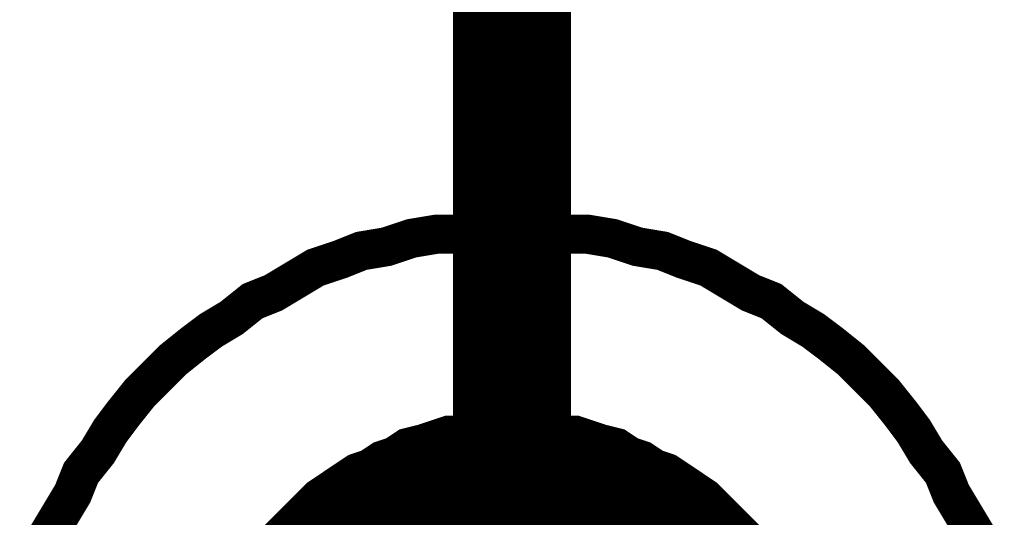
# Model space of a CAD drawing. Extents: x 0 to 22, y 0 to 17.
# Tile 20 of 62: x 7.5513 to 7.6495, y 11.8211 to 11.8707. Entities that reach past the tile are written whole.
import ezdxf

# ---------------------------------------------------------------- set-up
doc = ezdxf.new("R2010")
doc.units = 0
doc.layers.add('SHEET', color=255, linetype='CONTINUOUS')

msp = doc.modelspace()

# ---------------------------------------------------------------- linework, layer by layer
at = {"layer": 'SHEET'}
for points, const_width in [([(7.600425, 11.899833), (7.600425, 11.799666)], 0.0118), ([(7.553267, 11.816778), (7.554101, 11.819282), (7.555353, 11.821369), (7.556605, 11.823456), (7.55744, 11.825543), (7.559109, 11.827629), (7.560361, 11.829716), (7.561613, 11.831386), (7.563282, 11.833472), (7.564952, 11.835142), (7.566621, 11.836811), (7.568708, 11.838481), (7.570377, 11.839733), (7.572464, 11.840985), (7.57455, 11.842654), (7.576637, 11.843489), (7.578724, 11.844741), (7.58081, 11.845993), (7.583314, 11.846828), (7.585401, 11.847663), (7.587905, 11.84808), (7.590409, 11.848915), (7.592913, 11.849332), (7.595417, 11.849332), (7.597921, 11.84975), (7.600425, 11.84975)], 0.0039), ([(7.553267, 11.816778), (7.554101, 11.819282), (7.555353, 11.821369), (7.556605, 11.823456), (7.55744, 11.825543), (7.559109, 11.827629), (7.560361, 11.829716), (7.561613, 11.831386), (7.563282, 11.833472), (7.564952, 11.835142), (7.566621, 11.836811), (7.568708, 11.838481), (7.570377, 11.839733), (7.572464, 11.840985), (7.57455, 11.842654), (7.576637, 11.843489), (7.578724, 11.844741), (7.58081, 11.845993), (7.583314, 11.846828), (7.585401, 11.847663), (7.587905, 11.84808), (7.590409, 11.848915), (7.592913, 11.849332), (7.595417, 11.849332), (7.597921, 11.84975), (7.600425, 11.84975)], 0.0039), ([(7.553267, 11.816778), (7.554101, 11.819282), (7.555353, 11.821369), (7.556605, 11.823456), (7.55744, 11.825543), (7.559109, 11.827629), (7.560361, 11.829716), (7.561613, 11.831386), (7.563282, 11.833472), (7.564952, 11.835142), (7.566621, 11.836811), (7.568708, 11.838481), (7.570377, 11.839733), (7.572464, 11.840985), (7.57455, 11.842654), (7.576637, 11.843489), (7.578724, 11.844741), (7.58081, 11.845993), (7.583314, 11.846828), (7.585401, 11.847663), (7.587905, 11.84808), (7.590409, 11.848915), (7.592913, 11.849332), (7.595417, 11.849332), (7.597921, 11.84975), (7.600425, 11.84975)], 0.0039), ([(7.553267, 11.816778), (7.554101, 11.819282), (7.555353, 11.821369), (7.556605, 11.823456), (7.55744, 11.825543), (7.559109, 11.827629), (7.560361, 11.829716), (7.561613, 11.831386), (7.563282, 11.833472), (7.564952, 11.835142), (7.566621, 11.836811), (7.568708, 11.838481), (7.570377, 11.839733), (7.572464, 11.840985), (7.57455, 11.842654), (7.576637, 11.843489), (7.578724, 11.844741), (7.58081, 11.845993), (7.583314, 11.846828), (7.585401, 11.847663), (7.587905, 11.84808), (7.590409, 11.848915), (7.592913, 11.849332), (7.595417, 11.849332), (7.597921, 11.84975), (7.600425, 11.84975)], 0.0039), ([(7.553267, 11.816778), (7.554101, 11.819282), (7.555353, 11.821369), (7.556605, 11.823456), (7.55744, 11.825543), (7.559109, 11.827629), (7.560361, 11.829716), (7.561613, 11.831386), (7.563282, 11.833472), (7.564952, 11.835142), (7.566621, 11.836811), (7.568708, 11.838481), (7.570377, 11.839733), (7.572464, 11.840985), (7.57455, 11.842654), (7.576637, 11.843489), (7.578724, 11.844741), (7.58081, 11.845993), (7.583314, 11.846828), (7.585401, 11.847663), (7.587905, 11.84808), (7.590409, 11.848915), (7.592913, 11.849332), (7.595417, 11.849332), (7.597921, 11.84975), (7.600425, 11.84975)], 0.0039), ([(7.553267, 11.816778), (7.554101, 11.819282), (7.555353, 11.821369), (7.556605, 11.823456), (7.55744, 11.825543), (7.559109, 11.827629), (7.560361, 11.829716), (7.561613, 11.831386), (7.563282, 11.833472), (7.564952, 11.835142), (7.566621, 11.836811), (7.568708, 11.838481), (7.570377, 11.839733), (7.572464, 11.840985), (7.57455, 11.842654), (7.576637, 11.843489), (7.578724, 11.844741), (7.58081, 11.845993), (7.583314, 11.846828), (7.585401, 11.847663), (7.587905, 11.84808), (7.590409, 11.848915), (7.592913, 11.849332), (7.595417, 11.849332), (7.597921, 11.84975), (7.600425, 11.84975)], 0.0039), ([(7.553267, 11.816778), (7.554101, 11.819282), (7.555353, 11.821369), (7.556605, 11.823456), (7.55744, 11.825543), (7.559109, 11.827629), (7.560361, 11.829716), (7.561613, 11.831386), (7.563282, 11.833472), (7.564952, 11.835142), (7.566621, 11.836811), (7.568708, 11.838481), (7.570377, 11.839733), (7.572464, 11.840985), (7.57455, 11.842654), (7.576637, 11.843489), (7.578724, 11.844741), (7.58081, 11.845993), (7.583314, 11.846828), (7.585401, 11.847663), (7.587905, 11.84808), (7.590409, 11.848915), (7.592913, 11.849332), (7.595417, 11.849332), (7.597921, 11.84975), (7.600425, 11.84975)], 0.0039), ([(7.553267, 11.816778), (7.554101, 11.819282), (7.555353, 11.821369), (7.556605, 11.823456), (7.55744, 11.825543), (7.559109, 11.827629), (7.560361, 11.829716), (7.561613, 11.831386), (7.563282, 11.833472), (7.564952, 11.835142), (7.566621, 11.836811), (7.568708, 11.838481), (7.570377, 11.839733), (7.572464, 11.840985), (7.57455, 11.842654), (7.576637, 11.843489), (7.578724, 11.844741), (7.58081, 11.845993), (7.583314, 11.846828), (7.585401, 11.847663), (7.587905, 11.84808), (7.590409, 11.848915), (7.592913, 11.849332), (7.595417, 11.849332), (7.597921, 11.84975), (7.600425, 11.84975)], 0.0039), ([(7.600425, 11.84975), (7.600425, 11.84975)], 0.0039), ([(7.600425, 11.84975), (7.602929, 11.84975), (7.605433, 11.849332), (7.607937, 11.849332), (7.610441, 11.848915), (7.612945, 11.84808), (7.615449, 11.847663), (7.617535, 11.846828), (7.620039, 11.845993), (7.622126, 11.844741), (7.624213, 11.843489), (7.626299, 11.842654), (7.628386, 11.840985), (7.630473, 11.839733), (7.632142, 11.838481), (7.634229, 11.836811), (7.635898, 11.835142), (7.637567, 11.833472), (7.639237, 11.831386), (7.640489, 11.829716), (7.641741, 11.827629), (7.64341, 11.825543), (7.644245, 11.823456), (7.645497, 11.821369), (7.646749, 11.819282), (7.647583, 11.816778)], 0.0039), ([(7.600425, 11.84975), (7.600425, 11.84975)], 0.0039), ([(7.600425, 11.84975), (7.602929, 11.84975), (7.605433, 11.849332), (7.607937, 11.849332), (7.610441, 11.848915), (7.612945, 11.84808), (7.615449, 11.847663), (7.617535, 11.846828), (7.620039, 11.845993), (7.622126, 11.844741), (7.624213, 11.843489), (7.626299, 11.842654), (7.628386, 11.840985), (7.630473, 11.839733), (7.632142, 11.838481), (7.634229, 11.836811), (7.635898, 11.835142), (7.637567, 11.833472), (7.639237, 11.831386), (7.640489, 11.829716), (7.641741, 11.827629), (7.64341, 11.825543), (7.644245, 11.823456), (7.645497, 11.821369), (7.646749, 11.819282), (7.647583, 11.816778)], 0.0039), ([(7.600425, 11.84975), (7.600425, 11.84975)], 0.0039), ([(7.600425, 11.84975), (7.602929, 11.84975), (7.605433, 11.849332), (7.607937, 11.849332), (7.610441, 11.848915), (7.612945, 11.84808), (7.615449, 11.847663), (7.617535, 11.846828), (7.620039, 11.845993), (7.622126, 11.844741), (7.624213, 11.843489), (7.626299, 11.842654), (7.628386, 11.840985), (7.630473, 11.839733), (7.632142, 11.838481), (7.634229, 11.836811), (7.635898, 11.835142), (7.637567, 11.833472), (7.639237, 11.831386), (7.640489, 11.829716), (7.641741, 11.827629), (7.64341, 11.825543), (7.644245, 11.823456), (7.645497, 11.821369), (7.646749, 11.819282), (7.647583, 11.816778)], 0.0039), ([(7.600425, 11.84975), (7.600425, 11.84975)], 0.0039), ([(7.600425, 11.84975), (7.602929, 11.84975), (7.605433, 11.849332), (7.607937, 11.849332), (7.610441, 11.848915), (7.612945, 11.84808), (7.615449, 11.847663), (7.617535, 11.846828), (7.620039, 11.845993), (7.622126, 11.844741), (7.624213, 11.843489), (7.626299, 11.842654), (7.628386, 11.840985), (7.630473, 11.839733), (7.632142, 11.838481), (7.634229, 11.836811), (7.635898, 11.835142), (7.637567, 11.833472), (7.639237, 11.831386), (7.640489, 11.829716), (7.641741, 11.827629), (7.64341, 11.825543), (7.644245, 11.823456), (7.645497, 11.821369), (7.646749, 11.819282), (7.647583, 11.816778)], 0.0039), ([(7.600425, 11.84975), (7.600425, 11.84975)], 0.0039), ([(7.600425, 11.84975), (7.602929, 11.84975), (7.605433, 11.849332), (7.607937, 11.849332), (7.610441, 11.848915), (7.612945, 11.84808), (7.615449, 11.847663), (7.617535, 11.846828), (7.620039, 11.845993), (7.622126, 11.844741), (7.624213, 11.843489), (7.626299, 11.842654), (7.628386, 11.840985), (7.630473, 11.839733), (7.632142, 11.838481), (7.634229, 11.836811), (7.635898, 11.835142), (7.637567, 11.833472), (7.639237, 11.831386), (7.640489, 11.829716), (7.641741, 11.827629), (7.64341, 11.825543), (7.644245, 11.823456), (7.645497, 11.821369), (7.646749, 11.819282), (7.647583, 11.816778)], 0.0039), ([(7.600425, 11.84975), (7.600425, 11.84975)], 0.0039), ([(7.600425, 11.84975), (7.602929, 11.84975), (7.605433, 11.849332), (7.607937, 11.849332), (7.610441, 11.848915), (7.612945, 11.84808), (7.615449, 11.847663), (7.617535, 11.846828), (7.620039, 11.845993), (7.622126, 11.844741), (7.624213, 11.843489), (7.626299, 11.842654), (7.628386, 11.840985), (7.630473, 11.839733), (7.632142, 11.838481), (7.634229, 11.836811), (7.635898, 11.835142), (7.637567, 11.833472), (7.639237, 11.831386), (7.640489, 11.829716), (7.641741, 11.827629), (7.64341, 11.825543), (7.644245, 11.823456), (7.645497, 11.821369), (7.646749, 11.819282), (7.647583, 11.816778)], 0.0039), ([(7.600425, 11.84975), (7.600425, 11.84975)], 0.0039), ([(7.600425, 11.84975), (7.602929, 11.84975), (7.605433, 11.849332), (7.607937, 11.849332), (7.610441, 11.848915), (7.612945, 11.84808), (7.615449, 11.847663), (7.617535, 11.846828), (7.620039, 11.845993), (7.622126, 11.844741), (7.624213, 11.843489), (7.626299, 11.842654), (7.628386, 11.840985), (7.630473, 11.839733), (7.632142, 11.838481), (7.634229, 11.836811), (7.635898, 11.835142), (7.637567, 11.833472), (7.639237, 11.831386), (7.640489, 11.829716), (7.641741, 11.827629), (7.64341, 11.825543), (7.644245, 11.823456), (7.645497, 11.821369), (7.646749, 11.819282), (7.647583, 11.816778)], 0.0039), ([(7.600425, 11.84975), (7.600425, 11.84975)], 0.0039), ([(7.600425, 11.84975), (7.602929, 11.84975), (7.605433, 11.849332), (7.607937, 11.849332), (7.610441, 11.848915), (7.612945, 11.84808), (7.615449, 11.847663), (7.617535, 11.846828), (7.620039, 11.845993), (7.622126, 11.844741), (7.624213, 11.843489), (7.626299, 11.842654), (7.628386, 11.840985), (7.630473, 11.839733), (7.632142, 11.838481), (7.634229, 11.836811), (7.635898, 11.835142), (7.637567, 11.833472), (7.639237, 11.831386), (7.640489, 11.829716), (7.641741, 11.827629), (7.64341, 11.825543), (7.644245, 11.823456), (7.645497, 11.821369), (7.646749, 11.819282), (7.647583, 11.816778)], 0.0039), ([(7.577054, 11.818865), (7.578306, 11.820117), (7.579141, 11.820952), (7.579976, 11.821786), (7.581228, 11.823038), (7.58248, 11.823873), (7.583732, 11.824708), (7.584984, 11.825543), (7.586236, 11.82596), (7.587488, 11.826795), (7.58874, 11.827212), (7.589992, 11.828047), (7.591661, 11.828464), (7.592913, 11.828881), (7.594165, 11.829299), (7.595834, 11.829299), (7.597504, 11.829716), (7.598756, 11.829716), (7.600425, 11.829716)], 0.0039), ([(7.577054, 11.818865), (7.578306, 11.820117), (7.579141, 11.820952), (7.579976, 11.821786), (7.581228, 11.823038), (7.58248, 11.823873), (7.583732, 11.824708), (7.584984, 11.825543), (7.586236, 11.82596), (7.587488, 11.826795), (7.58874, 11.827212), (7.589992, 11.828047), (7.591661, 11.828464), (7.592913, 11.828881), (7.594165, 11.829299), (7.595834, 11.829299), (7.597504, 11.829716), (7.598756, 11.829716), (7.600425, 11.829716)], 0.0039), ([(7.577054, 11.818865), (7.578306, 11.820117), (7.579141, 11.820952), (7.579976, 11.821786), (7.581228, 11.823038), (7.58248, 11.823873), (7.583732, 11.824708), (7.584984, 11.825543), (7.586236, 11.82596), (7.587488, 11.826795), (7.58874, 11.827212), (7.589992, 11.828047), (7.591661, 11.828464), (7.592913, 11.828881), (7.594165, 11.829299), (7.595834, 11.829299), (7.597504, 11.829716), (7.598756, 11.829716), (7.600425, 11.829716)], 0.0039), ([(7.577054, 11.818865), (7.578306, 11.820117), (7.579141, 11.820952), (7.579976, 11.821786), (7.581228, 11.823038), (7.58248, 11.823873), (7.583732, 11.824708), (7.584984, 11.825543), (7.586236, 11.82596), (7.587488, 11.826795), (7.58874, 11.827212), (7.589992, 11.828047), (7.591661, 11.828464), (7.592913, 11.828881), (7.594165, 11.829299), (7.595834, 11.829299), (7.597504, 11.829716), (7.598756, 11.829716), (7.600425, 11.829716)], 0.0039), ([(7.577054, 11.818865), (7.578306, 11.820117), (7.579141, 11.820952), (7.579976, 11.821786), (7.581228, 11.823038), (7.58248, 11.823873), (7.583732, 11.824708), (7.584984, 11.825543), (7.586236, 11.82596), (7.587488, 11.826795), (7.58874, 11.827212), (7.589992, 11.828047), (7.591661, 11.828464), (7.592913, 11.828881), (7.594165, 11.829299), (7.595834, 11.829299), (7.597504, 11.829716), (7.598756, 11.829716), (7.600425, 11.829716)], 0.0039), ([(7.577054, 11.818865), (7.578306, 11.820117), (7.579141, 11.820952), (7.579976, 11.821786), (7.581228, 11.823038), (7.58248, 11.823873), (7.583732, 11.824708), (7.584984, 11.825543), (7.586236, 11.82596), (7.587488, 11.826795), (7.58874, 11.827212), (7.589992, 11.828047), (7.591661, 11.828464), (7.592913, 11.828881), (7.594165, 11.829299), (7.595834, 11.829299), (7.597504, 11.829716), (7.598756, 11.829716), (7.600425, 11.829716)], 0.0039), ([(7.577054, 11.818865), (7.578306, 11.820117), (7.579141, 11.820952), (7.579976, 11.821786), (7.581228, 11.823038), (7.58248, 11.823873), (7.583732, 11.824708), (7.584984, 11.825543), (7.586236, 11.82596), (7.587488, 11.826795), (7.58874, 11.827212), (7.589992, 11.828047), (7.591661, 11.828464), (7.592913, 11.828881), (7.594165, 11.829299), (7.595834, 11.829299), (7.597504, 11.829716), (7.598756, 11.829716), (7.600425, 11.829716)], 0.0039), ([(7.577054, 11.818865), (7.578306, 11.820117), (7.579141, 11.820952), (7.579976, 11.821786), (7.581228, 11.823038), (7.58248, 11.823873), (7.583732, 11.824708), (7.584984, 11.825543), (7.586236, 11.82596), (7.587488, 11.826795), (7.58874, 11.827212), (7.589992, 11.828047), (7.591661, 11.828464), (7.592913, 11.828881), (7.594165, 11.829299), (7.595834, 11.829299), (7.597504, 11.829716), (7.598756, 11.829716), (7.600425, 11.829716)], 0.0039), ([(7.600425, 11.829716), (7.600425, 11.829716)], 0.0039), ([(7.600425, 11.829716), (7.602094, 11.829716), (7.603346, 11.829716), (7.605016, 11.829299), (7.606685, 11.829299), (7.607937, 11.828881), (7.609189, 11.828464), (7.610858, 11.828047), (7.61211, 11.827212), (7.613362, 11.826795), (7.614614, 11.82596), (7.615866, 11.825543), (7.617118, 11.824708), (7.61837, 11.823873), (7.619622, 11.823038), (7.620874, 11.821786), (7.621709, 11.820952), (7.622543, 11.820117), (7.623795, 11.818865)], 0.0039), ([(7.600425, 11.829716), (7.600425, 11.829716)], 0.0039), ([(7.600425, 11.829716), (7.602094, 11.829716), (7.603346, 11.829716), (7.605016, 11.829299), (7.606685, 11.829299), (7.607937, 11.828881), (7.609189, 11.828464), (7.610858, 11.828047), (7.61211, 11.827212), (7.613362, 11.826795), (7.614614, 11.82596), (7.615866, 11.825543), (7.617118, 11.824708), (7.61837, 11.823873), (7.619622, 11.823038), (7.620874, 11.821786), (7.621709, 11.820952), (7.622543, 11.820117), (7.623795, 11.818865)], 0.0039), ([(7.600425, 11.829716), (7.600425, 11.829716)], 0.0039), ([(7.600425, 11.829716), (7.602094, 11.829716), (7.603346, 11.829716), (7.605016, 11.829299), (7.606685, 11.829299), (7.607937, 11.828881), (7.609189, 11.828464), (7.610858, 11.828047), (7.61211, 11.827212), (7.613362, 11.826795), (7.614614, 11.82596), (7.615866, 11.825543), (7.617118, 11.824708), (7.61837, 11.823873), (7.619622, 11.823038), (7.620874, 11.821786), (7.621709, 11.820952), (7.622543, 11.820117), (7.623795, 11.818865)], 0.0039), ([(7.600425, 11.829716), (7.600425, 11.829716)], 0.0039), ([(7.600425, 11.829716), (7.602094, 11.829716), (7.603346, 11.829716), (7.605016, 11.829299), (7.606685, 11.829299), (7.607937, 11.828881), (7.609189, 11.828464), (7.610858, 11.828047), (7.61211, 11.827212), (7.613362, 11.826795), (7.614614, 11.82596), (7.615866, 11.825543), (7.617118, 11.824708), (7.61837, 11.823873), (7.619622, 11.823038), (7.620874, 11.821786), (7.621709, 11.820952), (7.622543, 11.820117), (7.623795, 11.818865)], 0.0039), ([(7.600425, 11.829716), (7.600425, 11.829716)], 0.0039), ([(7.600425, 11.829716), (7.602094, 11.829716), (7.603346, 11.829716), (7.605016, 11.829299), (7.606685, 11.829299), (7.607937, 11.828881), (7.609189, 11.828464), (7.610858, 11.828047), (7.61211, 11.827212), (7.613362, 11.826795), (7.614614, 11.82596), (7.615866, 11.825543), (7.617118, 11.824708), (7.61837, 11.823873), (7.619622, 11.823038), (7.620874, 11.821786), (7.621709, 11.820952), (7.622543, 11.820117), (7.623795, 11.818865)], 0.0039), ([(7.600425, 11.829716), (7.600425, 11.829716)], 0.0039), ([(7.600425, 11.829716), (7.602094, 11.829716), (7.603346, 11.829716), (7.605016, 11.829299), (7.606685, 11.829299), (7.607937, 11.828881), (7.609189, 11.828464), (7.610858, 11.828047), (7.61211, 11.827212), (7.613362, 11.826795), (7.614614, 11.82596), (7.615866, 11.825543), (7.617118, 11.824708), (7.61837, 11.823873), (7.619622, 11.823038), (7.620874, 11.821786), (7.621709, 11.820952), (7.622543, 11.820117), (7.623795, 11.818865)], 0.0039), ([(7.600425, 11.829716), (7.600425, 11.829716)], 0.0039), ([(7.600425, 11.829716), (7.602094, 11.829716), (7.603346, 11.829716), (7.605016, 11.829299), (7.606685, 11.829299), (7.607937, 11.828881), (7.609189, 11.828464), (7.610858, 11.828047), (7.61211, 11.827212), (7.613362, 11.826795), (7.614614, 11.82596), (7.615866, 11.825543), (7.617118, 11.824708), (7.61837, 11.823873), (7.619622, 11.823038), (7.620874, 11.821786), (7.621709, 11.820952), (7.622543, 11.820117), (7.623795, 11.818865)], 0.0039), ([(7.600425, 11.829716), (7.600425, 11.829716)], 0.0039), ([(7.600425, 11.829716), (7.602094, 11.829716), (7.603346, 11.829716), (7.605016, 11.829299), (7.606685, 11.829299), (7.607937, 11.828881), (7.609189, 11.828464), (7.610858, 11.828047), (7.61211, 11.827212), (7.613362, 11.826795), (7.614614, 11.82596), (7.615866, 11.825543), (7.617118, 11.824708), (7.61837, 11.823873), (7.619622, 11.823038), (7.620874, 11.821786), (7.621709, 11.820952), (7.622543, 11.820117), (7.623795, 11.818865)], 0.0039)]:
    msp.add_lwpolyline(points, dxfattribs=dict(at, const_width=const_width))
at = {"layer": 'SHEET', "const_width": 0.03}
msp.add_lwpolyline([(7.585, 11.8, 1), (7.615, 11.8, 1)], format="xyb", close=True, dxfattribs=at)

doc.saveas('drawing.dxf')
